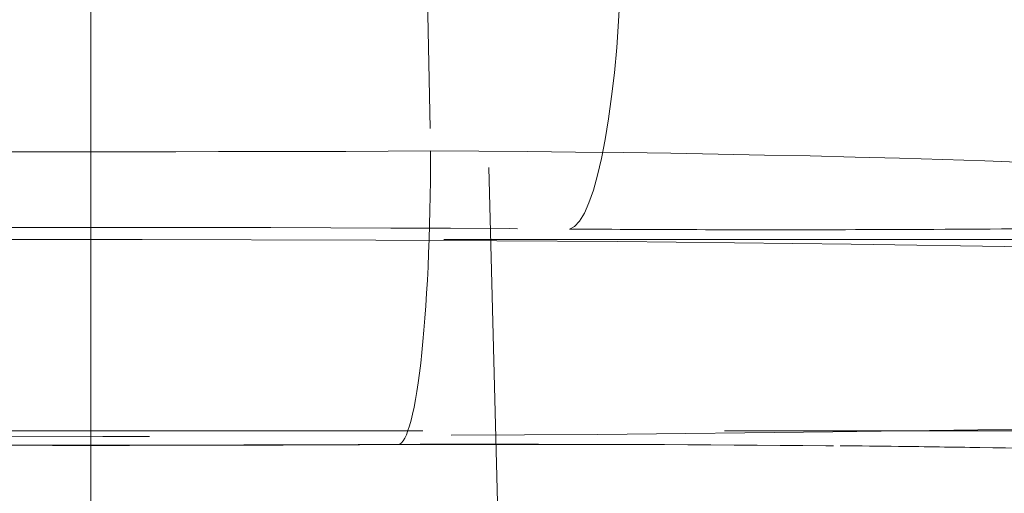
# Model space of a CAD drawing. Header units: millimetres. Extents: x -8.5 to 8.5, y 0 to 12.5.
# Tile 24 of 26: x -0.118 to 1.514, y 5.356 to 6.142. Entities that reach past the tile are written whole.
import ezdxf

# ---------------------------------------------------------------- set-up
doc = ezdxf.new("R2010")
doc.units = ezdxf.units.MM
doc.header["$LTSCALE"] = 10
doc.linetypes.add('ALLCAD_Strich', pattern=[0.2, 0.15, -0.05])
doc.layers.add('BESCH_KONT_verb_schn_grun_2d', color=10, linetype='Continuous')
doc.layers.add('BESCH_KONT_verb_schn_seit_2d', color=160, linetype='Continuous')

msp = doc.modelspace()

# ---------------------------------------------------------------- linework, layer by layer
at = {"layer": 'BESCH_KONT_verb_schn_grun_2d', "linetype": 'ALLCAD_Strich', "lineweight": 0}
for p, q in [((0.6981196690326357, 4.396911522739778), (0.5158530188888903, 11.45999999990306)), ((-0.05919712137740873, 5.77740000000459), (-4.085000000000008, 5.77740000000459)), ((0.05919712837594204, 5.77740000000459), (-0.05919712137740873, 5.77740000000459)), ((4.08499999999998, 5.77740000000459), (0.05919712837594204, 5.77740000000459)), ((2.549999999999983, 5.460000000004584), (-2.550000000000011, 5.460000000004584))]:
    msp.add_line(p, q, dxfattribs=at)
at = {"layer": 'BESCH_KONT_verb_schn_grun_2d', "linetype": 'ALLCAD_Strich', "lineweight": 0, "extrusion": (0, 0, -1)}
for centre, major_axis, ratio, start_param, end_param in [((-3655.439114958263, -28.28987562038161), (397.6642335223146, -3839.550476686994), 0.9467391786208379, -1.483358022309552, -1.481922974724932), ((0.5060682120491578, 5.937012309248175), (0.002280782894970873, -0.4999947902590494), 0.1133048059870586, -1.544036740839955, 0.04023756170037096), ((0.7334695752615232, 5.857589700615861), (1.500970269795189, -0.01334584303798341), 0.04344246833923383, -1.685161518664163, 0.01308147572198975), ((-1.173667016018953e-06, 5.614889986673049), (4.563808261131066, -1.151235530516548e-10), 0.03996803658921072, -1.745429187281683, -1.396162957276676), ((0, 5.614000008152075), (4.085000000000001, -2.211756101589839e-14), 0.03999999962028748, -2.220446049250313e-16, 4.697897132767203), ((0, 5.614000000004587), (-4.085, 0), 0.03999999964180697, -4.6978971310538, -3.141592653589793), ((3.31168038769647e-07, 5.614689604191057), (-4.464266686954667, 5.292686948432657e-10), 0.03996802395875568, -1.684400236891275, -1.457192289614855)]:
    msp.add_ellipse(centre, major_axis=major_axis, ratio=ratio, start_param=start_param, end_param=end_param, dxfattribs=at)
at = {"layer": 'BESCH_KONT_verb_schn_grun_2d', "linetype": 'ALLCAD_Strich', "lineweight": 0}
for centre, major_axis, ratio, start_param, end_param in [((0.792947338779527, 6.294122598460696), (-0.003527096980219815, -0.4999875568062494), 0.1736741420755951, 0.04059546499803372, 1.54568354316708), ((3.888260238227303e-07, 6.121023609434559), (4.964217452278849, 8.821075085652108e-10), 0.03996804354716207, -1.684404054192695, -1.457188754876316), ((0, 5.606107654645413), (4.277760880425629, 9.70459157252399e-14), 0.04004252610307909, 1.556957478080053, 1.584635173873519)]:
    msp.add_ellipse(centre, major_axis=major_axis, ratio=ratio, start_param=start_param, end_param=end_param, dxfattribs=at)
for points, knots in [([(2.637238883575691, 6.56690280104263), (2.638663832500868, 6.512554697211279), (2.649284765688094, 6.457757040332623), (2.686619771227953, 6.357261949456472), (2.713504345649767, 6.310127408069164), (2.778151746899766, 6.229593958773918), (2.817022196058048, 6.194797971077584), (2.871680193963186, 6.158300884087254), (2.887612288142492, 6.149061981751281), (2.925059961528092, 6.129820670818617), (2.945572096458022, 6.121689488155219), (2.972670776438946, 6.112330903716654), (2.981653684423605, 6.109818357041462), (2.995423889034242, 6.106230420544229), (2.99919840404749, 6.10550003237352), (3.00084792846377, 6.105175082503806), (3.001015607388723, 6.105144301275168), (3.001015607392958, 6.105144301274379), (2.997447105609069, 6.105772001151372), (2.979486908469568, 6.108307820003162), (2.957678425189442, 6.11087991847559), (2.884537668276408, 6.117724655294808), (2.822237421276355, 6.122271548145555), (2.649407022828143, 6.132161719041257), (2.52732841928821, 6.137456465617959), (2.237749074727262, 6.146968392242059), (2.062982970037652, 6.151123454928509), (1.687957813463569, 6.157188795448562), (1.482352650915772, 6.159094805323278), (1.114054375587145, 6.16014467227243), (0.9484827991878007, 6.159795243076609), (0.7878257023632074, 6.158649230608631)], [0, 0, 0, 0, 0.165195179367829, 0.165195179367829, 0.3269657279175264, 0.3269657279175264, 0.4857710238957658, 0.4857710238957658, 0.5505897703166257, 0.5505897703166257, 0.6484249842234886, 0.6484249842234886, 0.7270478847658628, 0.7270478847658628, 0.8223099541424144, 0.8223099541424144, 0.8483860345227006, 0.8483860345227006, 0.969485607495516, 0.969485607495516, 1.217951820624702, 1.217951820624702, 1.620995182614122, 1.620995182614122, 2.157676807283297, 2.157676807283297, 2.755545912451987, 2.755545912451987, 3.373552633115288, 3.373552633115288, 3.863304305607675, 3.863304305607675, 3.863304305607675, 3.863304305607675]), ([(3.137068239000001, 6.080323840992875), (3.137068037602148, 6.082854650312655), (3.134060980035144, 6.085428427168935), (3.127748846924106, 6.088032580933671), (3.119892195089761, 6.091273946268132), (3.106914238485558, 6.094562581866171), (3.088302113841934, 6.097868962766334), (3.067872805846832, 6.101498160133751), (3.040652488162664, 6.105148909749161), (3.006101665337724, 6.108774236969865), (2.994201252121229, 6.110022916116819), (2.981431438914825, 6.111268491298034), (2.967777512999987, 6.112508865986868), (2.939781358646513, 6.115052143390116), (2.908066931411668, 6.117573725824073), (2.872521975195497, 6.12005362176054), (2.832887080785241, 6.122818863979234), (2.788487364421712, 6.125532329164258), (2.73928786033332, 6.128164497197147), (2.721823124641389, 6.129098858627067), (2.703754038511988, 6.130022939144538), (2.685080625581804, 6.130935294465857), (2.653863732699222, 6.132460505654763), (2.620957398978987, 6.133952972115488), (2.586385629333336, 6.135406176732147), (2.558759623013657, 6.136567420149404), (2.530070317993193, 6.137703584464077), (2.500334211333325, 6.13881112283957), (2.485466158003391, 6.139364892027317), (2.470336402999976, 6.139911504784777), (2.454947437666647, 6.14045049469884), (2.447252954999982, 6.140719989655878), (2.439493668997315, 6.140987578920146), (2.431669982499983, 6.141253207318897), (2.423846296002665, 6.141518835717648), (2.414972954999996, 6.141814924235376), (2.408006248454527, 6.142044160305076), (2.333764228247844, 6.144487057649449), (2.255105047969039, 6.146715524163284), (2.172847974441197, 6.148706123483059), (2.077714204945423, 6.151008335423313), (1.977767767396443, 6.152992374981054), (1.874406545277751, 6.154631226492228), (1.798774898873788, 6.1558304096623), (1.721315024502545, 6.156844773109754), (1.642608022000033, 6.157667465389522), (1.619309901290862, 6.15791099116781), (1.595902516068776, 6.15813772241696), (1.572400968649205, 6.158347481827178), (1.478236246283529, 6.159187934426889), (1.382559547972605, 6.159755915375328), (1.286368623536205, 6.1600460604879), (1.202120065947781, 6.160300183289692), (1.117477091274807, 6.16034117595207), (1.033115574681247, 6.160169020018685), (0.9636408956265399, 6.160027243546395), (0.8943571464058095, 6.15974090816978), (0.8256340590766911, 6.159311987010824), (0.8118184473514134, 6.159225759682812), (0.7980254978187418, 6.159133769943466), (0.7842583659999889, 6.15903603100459)], [0, 0, 0, 0, 0.06125238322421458, 0.06125238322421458, 0.06125238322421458, 0.1374926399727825, 0.1374926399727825, 0.1374926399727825, 0.221176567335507, 0.221176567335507, 0.221176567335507, 0.25, 0.25, 0.25, 0.3090998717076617, 0.3090998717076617, 0.3090998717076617, 0.375, 0.375, 0.375, 0.3983930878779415, 0.3983930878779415, 0.3983930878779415, 0.4375, 0.4375, 0.4375, 0.46875, 0.46875, 0.46875, 0.484375, 0.484375, 0.484375, 0.4921875, 0.4921875, 0.4921875, 0.5, 0.5, 0.5, 0.5832553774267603, 0.5832553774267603, 0.5832553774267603, 0.6795437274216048, 0.6795437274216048, 0.6795437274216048, 0.75, 0.75, 0.75, 0.7708558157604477, 0.7708558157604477, 0.7708558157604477, 0.8544197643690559, 0.8544197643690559, 0.8544197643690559, 0.9276090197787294, 0.9276090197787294, 0.9276090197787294, 0.9878829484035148, 0.9878829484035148, 0.9878829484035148, 1, 1, 1, 1]), ([(0.7929473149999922, 5.794522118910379), (0.8675711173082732, 5.793995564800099), (0.9428820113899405, 5.793639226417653), (1.018395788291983, 5.793454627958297), (1.106869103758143, 5.793238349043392), (1.195620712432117, 5.793257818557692), (1.283862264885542, 5.793512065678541), (1.384701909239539, 5.793802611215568), (1.484875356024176, 5.794399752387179), (1.583230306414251, 5.795294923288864), (1.603466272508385, 5.795479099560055), (1.623625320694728, 5.795675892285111), (1.643697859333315, 5.795885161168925), (1.730770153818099, 5.796792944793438), (1.816213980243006, 5.797935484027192), (1.899251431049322, 5.799301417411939), (1.947758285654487, 5.80009933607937), (1.995444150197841, 5.800973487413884), (2.042167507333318, 5.80192054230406), (2.100096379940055, 5.803094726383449), (2.156545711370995, 5.804380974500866), (2.211246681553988, 5.805772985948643), (2.216369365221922, 5.805903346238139), (2.221476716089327, 5.806034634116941), (2.226568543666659, 5.806166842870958), (2.256300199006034, 5.806938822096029), (2.285502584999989, 5.807742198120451), (2.314137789, 5.808575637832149), (2.328455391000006, 5.808992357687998), (2.342631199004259, 5.809416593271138), (2.356660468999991, 5.8098481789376), (2.370689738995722, 5.810279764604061), (2.386031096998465, 5.810766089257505), (2.398303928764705, 5.81116481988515), (2.432079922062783, 5.81226216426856), (2.465463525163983, 5.813419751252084), (2.498292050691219, 5.81463911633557), (2.584218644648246, 5.817830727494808), (2.666395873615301, 5.821447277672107), (2.741656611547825, 5.825492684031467), (2.804808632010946, 5.828887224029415), (2.863073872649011, 5.832583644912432), (2.914406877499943, 5.836563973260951), (2.918608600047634, 5.836889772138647), (2.922763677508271, 5.83721746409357), (2.926870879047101, 5.837547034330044), (2.974667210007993, 5.841382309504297), (3.016000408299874, 5.845473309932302), (3.049045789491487, 5.84978448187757), (3.077021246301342, 5.853434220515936), (3.099049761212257, 5.857241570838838), (3.114064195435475, 5.861173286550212), (3.126070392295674, 5.864317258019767), (3.133588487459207, 5.867540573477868), (3.136115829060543, 5.870821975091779), (3.136748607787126, 5.871643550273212), (3.137068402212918, 5.872468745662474), (3.137068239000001, 5.873297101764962)], [0, 0, 0, 0, 0.06603319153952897, 0.06603319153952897, 0.06603319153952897, 0.1433988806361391, 0.1433988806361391, 0.1433988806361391, 0.2318099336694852, 0.2318099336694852, 0.2318099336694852, 0.25, 0.25, 0.25, 0.3289063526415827, 0.3289063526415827, 0.3289063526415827, 0.375, 0.375, 0.375, 0.4321481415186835, 0.4321481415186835, 0.4321481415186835, 0.4375, 0.4375, 0.4375, 0.46875, 0.46875, 0.46875, 0.484375, 0.484375, 0.484375, 0.5, 0.5, 0.5, 0.5430014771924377, 0.5430014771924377, 0.5430014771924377, 0.6555551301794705, 0.6555551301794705, 0.6555551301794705, 0.75, 0.75, 0.75, 0.757730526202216, 0.757730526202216, 0.757730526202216, 0.847692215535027, 0.847692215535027, 0.847692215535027, 0.92385170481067, 0.92385170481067, 0.92385170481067, 0.9847521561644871, 0.9847521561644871, 0.9847521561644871, 1, 1, 1, 1]), ([(2.234439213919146, 5.8443448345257), (2.235885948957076, 5.789997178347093), (2.246528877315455, 5.735203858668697), (2.28390344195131, 5.634725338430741), (2.310806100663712, 5.587602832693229), (2.375478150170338, 5.50710288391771), (2.414356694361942, 5.472327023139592), (2.468992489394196, 5.435870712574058), (2.484907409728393, 5.426647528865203), (2.522296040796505, 5.4074458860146), (2.542753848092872, 5.399335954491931), (2.569887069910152, 5.389964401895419), (2.578906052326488, 5.387443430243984), (2.592660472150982, 5.383862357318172), (2.59641338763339, 5.383136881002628), (2.598038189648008, 5.38281687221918), (2.598201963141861, 5.382786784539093), (2.59820196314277, 5.382786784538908), (2.594647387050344, 5.38341270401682), (2.576704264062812, 5.385947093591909), (2.554729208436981, 5.388537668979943), (2.48143770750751, 5.395389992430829), (2.419163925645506, 5.399930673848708), (2.246365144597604, 5.40981655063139), (2.124192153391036, 5.415112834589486), (1.834539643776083, 5.424622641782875), (1.659815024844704, 5.428775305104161), (1.284789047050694, 5.434838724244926), (1.079132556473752, 5.436743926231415), (0.752147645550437, 5.437674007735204), (0.6293321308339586, 5.437569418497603), (0.5083490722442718, 5.437017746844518)], [0, 0, 0, 0, 0.1651939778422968, 0.1651939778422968, 0.3269606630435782, 0.3269606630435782, 0.485748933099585, 0.485748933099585, 0.5505162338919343, 0.5505162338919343, 0.6482310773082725, 0.6482310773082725, 0.7270383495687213, 0.7270383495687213, 0.8221830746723, 0.8221830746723, 0.8479386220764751, 0.8479386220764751, 0.969117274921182, 0.969117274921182, 1.218601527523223, 1.218601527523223, 1.621161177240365, 1.621161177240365, 2.158061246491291, 2.158061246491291, 2.755752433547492, 2.755752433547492, 3.373885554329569, 3.373885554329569, 3.739239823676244, 3.739239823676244, 3.739239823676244, 3.739239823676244]), ([(2.734079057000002, 5.356880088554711), (2.734190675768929, 5.357208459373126), (2.734251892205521, 5.357537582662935), (2.734261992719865, 5.357867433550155), (2.734362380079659, 5.361145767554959), (2.729415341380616, 5.364496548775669), (2.718784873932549, 5.367891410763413), (2.706597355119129, 5.371783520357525), (2.686936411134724, 5.375733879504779), (2.65898476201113, 5.379689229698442), (2.638683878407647, 5.382561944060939), (2.614008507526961, 5.385437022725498), (2.58473343, 5.388290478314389), (2.570673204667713, 5.389660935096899), (2.555552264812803, 5.39102634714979), (2.539347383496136, 5.392383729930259), (2.493154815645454, 5.396252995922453), (2.438143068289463, 5.400058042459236), (2.374089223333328, 5.403725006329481), (2.367037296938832, 5.404128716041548), (2.359875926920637, 5.404530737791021), (2.352604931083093, 5.404930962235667), (2.315269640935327, 5.406986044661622), (2.275041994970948, 5.40899384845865), (2.231954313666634, 5.410940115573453), (2.20621484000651, 5.412102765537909), (2.179455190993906, 5.413243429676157), (2.151686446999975, 5.414358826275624), (2.137802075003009, 5.414916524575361), (2.123665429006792, 5.415467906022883), (2.109278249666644, 5.416012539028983), (2.102084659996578, 5.416284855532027), (2.094828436, 5.416555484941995), (2.087509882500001, 5.416824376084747), (2.080191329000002, 5.417093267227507), (2.07192037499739, 5.417392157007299), (2.065367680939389, 5.417625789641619), (1.983183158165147, 5.420556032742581), (1.894927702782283, 5.423214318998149), (1.801807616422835, 5.425564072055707), (1.697718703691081, 5.428190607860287), (1.58755139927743, 5.430431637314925), (1.47319385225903, 5.43224985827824), (1.428832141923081, 5.432955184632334), (1.383839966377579, 5.433596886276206), (1.338334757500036, 5.434173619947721), (1.274384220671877, 5.434984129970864), (1.209420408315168, 5.43566632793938), (1.143770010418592, 5.436216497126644), (1.043819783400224, 5.437054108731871), (0.9422778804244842, 5.437585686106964), (0.8403323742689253, 5.437805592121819), (0.7552592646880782, 5.437989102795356), (0.6699051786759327, 5.437955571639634), (0.5849540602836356, 5.437706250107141), (0.5586128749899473, 5.437628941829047), (0.5323104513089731, 5.437530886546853), (0.5060683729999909, 5.437412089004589)], [0, 0, 0, 0, 0.008167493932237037, 0.008167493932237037, 0.008167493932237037, 0.08934287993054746, 0.08934287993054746, 0.08934287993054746, 0.1824080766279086, 0.1824080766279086, 0.1824080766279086, 0.25, 0.25, 0.25, 0.2824630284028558, 0.2824630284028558, 0.2824630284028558, 0.375, 0.375, 0.375, 0.3851877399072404, 0.3851877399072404, 0.3851877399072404, 0.4375, 0.4375, 0.4375, 0.46875, 0.46875, 0.46875, 0.484375, 0.484375, 0.484375, 0.4921875, 0.4921875, 0.4921875, 0.5, 0.5, 0.5, 0.597985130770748, 0.597985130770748, 0.597985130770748, 0.7075121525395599, 0.7075121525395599, 0.7075121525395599, 0.75, 0.75, 0.75, 0.8097101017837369, 0.8097101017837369, 0.8097101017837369, 0.9006164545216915, 0.9006164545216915, 0.9006164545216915, 0.9764774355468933, 0.9764774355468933, 0.9764774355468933, 1, 1, 1, 1])]:
    msp.add_open_spline(points, degree=3, knots=knots, dxfattribs=at)
msp.add_open_spline([(0.508348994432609, 5.437017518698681), (0.1716157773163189, 5.435481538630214), (-0.1716158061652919, 5.43548154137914), (-0.5083490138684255, 5.43701752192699)], degree=3, dxfattribs=at)
at = {"layer": 'BESCH_KONT_verb_schn_seit_2d', "linetype": 'ALLCAD_Strich', "lineweight": 0}
for p, q in [((0, 12.44952696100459, -17.6), (0, 5.460000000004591, -17.6)), ((0, 5.460000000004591, -20.15), (0, 12.40501654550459, -20.15)), ((0, 5.460000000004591, -15.05), (0, 12.4050165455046, -15.05)), ((0, 11.4600000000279, -10.96296798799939), (0, 4.396911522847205, -11.14792147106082)), ((0, 5.84339202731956, -6.040669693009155), (0, 11.45999999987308, -6.203946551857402)), ((0, 11.46000000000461, -12.440512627), (0, 4.396911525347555, -12.62546610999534)), ((0, 5.922613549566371, -4.563266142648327), (0, 11.4600000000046, -4.708267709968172)), ((0, 10.66, 24.55), (0, 4.459999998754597, 24.55)), ((0, 4.042547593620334, -19.72669266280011), (0, 10.30000004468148, -19.7583054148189)), ((0, 10.3, -19.758379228), (0, 4.04254759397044, -19.72669266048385)), ((0, 10.3, -20.229917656), (0, 4.042547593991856, -20.19823108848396)), ((0, 10.30000000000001, -22.209844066), (0, 4.042547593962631, -22.10061982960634)), ((0, 10.30000000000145, -22.70137467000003), (0, 4.042547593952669, -22.59215043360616)), ((0, 8.157934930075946, 24.501367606), (0, 4.459999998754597, 24.501367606)), ((0, 4.460000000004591, 24.391474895), (0, 8.15326857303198, 24.391474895)), ((0, 8.113837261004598, 23.462867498), (0, 4.460000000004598, 23.462867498)), ((0, 4.460000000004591, 23.352974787), (0, 8.10917090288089, 23.352974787)), ((0, 5.777400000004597, 0.4000000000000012), (0, 7.110000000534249, 0.4000000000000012)), ((0, 7.109999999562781, 2.949999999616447), (0, 5.777400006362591, 4.484999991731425)), ((0, 7.109999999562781, -2.149999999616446), (0, 5.777399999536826, -3.68499999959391)), ((0, 6.566835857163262, 12.03863568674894), (0, 6.08032384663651, 12.05809616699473)), ((0, 6.51786499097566, 22.9966247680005), (0, 3.46000000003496, 23.05000000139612)), ((0, 6.477899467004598, 21.997486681), (0, 3.460000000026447, 22.05016431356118)), ((0, 3.459999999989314, 22.01150577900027), (0, 6.476354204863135, 21.95885511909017)), ((0, 6.359808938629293, 6.862962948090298), (0, 5.873296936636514, 6.882423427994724)), ((0, 6.244562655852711, -20.558549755), (0, 4.460000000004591, -20.558549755)), ((0, 6.216178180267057, -21.227004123), (0, 4.460000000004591, -21.227004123)), ((0, 4.460000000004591, -22.144395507), (0, 6.177223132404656, -22.144395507)), ((0, 6.172470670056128, -22.256315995), (0, 4.460000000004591, -22.256315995)), ((0, 6.164792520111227, -22.43713642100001), (0, 4.460000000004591, -22.43713642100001)), ((0, 4.460000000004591, -22.549056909), (0, 6.160040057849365, -22.549056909)), ((0, 4.460000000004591, -22.55), (0, 6.16000000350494, -22.55)), ((0, 5.936551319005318, 8.46378297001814), (0, 6.141592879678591, 13.58982203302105)), ((0, 5.994680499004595, 4.913014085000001), (0, 5.794972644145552, 4.924316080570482)), ((0, 5.994060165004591, 4.897505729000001), (0, 5.994149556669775, 4.899740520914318)), ((0, 5.994149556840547, 4.899740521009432), (0, 5.794448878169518, 4.911221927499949)), ((0, 5.992863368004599, 4.867585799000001), (0, 5.994060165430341, 4.897505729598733)), ((0, 5.994060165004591, 4.897505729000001), (0, 5.794359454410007, 4.908986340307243)), ((0, 5.993723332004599, 4.889084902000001), (0, 5.794014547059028, 4.900363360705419)), ((0, 5.991131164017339, 4.824280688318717), (0, 5.992863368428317, 4.867585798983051)), ((0, 5.992863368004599, 4.867585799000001), (0, 5.793158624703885, 4.878965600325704)), ((0, 5.992434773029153, 4.856870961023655), (0, 5.792468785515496, 4.861719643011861)), ((0, 5.792274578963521, 4.856864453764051), (0, 5.9922545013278, 4.852364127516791)), ((0, 5.992192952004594, 4.850825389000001), (0, 5.792213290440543, 4.855332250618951)), ((0, 5.980407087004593, 4.556178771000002), (0, 5.991131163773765, 4.824280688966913)), ((0, 5.991131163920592, 4.824280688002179), (0, 5.791178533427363, 4.829463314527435)), ((0, 5.991126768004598, 4.824170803), (0, 5.79117853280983, 4.8294633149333)), ((0, 5.981250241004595, 4.577257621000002), (0, 5.781520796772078, 4.588019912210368)), ((0, 5.980407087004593, 4.556178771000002), (0, 5.780562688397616, 4.564067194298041)), ((0, 5.968999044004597, 4.270977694), (0, 5.980407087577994, 4.556178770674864)), ((0, 5.979824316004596, 4.541609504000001), (0, 5.779872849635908, 4.546821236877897)), ((0, 5.969169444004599, 4.275237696), (0, 5.769448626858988, 4.286215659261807)), ((0, 5.967177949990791, 4.22545035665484), (0, 5.968999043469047, 4.270977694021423)), ((0, 5.968999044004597, 4.270977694), (0, 5.769269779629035, 4.281744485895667)), ((0, 5.968459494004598, 4.257488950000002), (0, 5.768758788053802, 4.268969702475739)), ((0, 5.968280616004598, 4.253017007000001), (0, 5.768579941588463, 4.264498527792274)), ((0, 5.96783545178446, 4.241887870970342), (0, 5.767980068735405, 4.249488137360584)), ((0, 5.966579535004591, 4.210489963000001), (0, 5.967177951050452, 4.225450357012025)), ((0, 5.967177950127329, 4.225450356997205), (0, 5.767200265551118, 4.230006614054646)), ((0, 5.966921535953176, 4.219039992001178), (0, 5.766944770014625, 4.223619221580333)), ((0, 5.966579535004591, 4.210489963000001), (0, 5.766599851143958, 4.214996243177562)), ((0, 5.965360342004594, 4.180010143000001), (0, 5.765386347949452, 4.184656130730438)), ((0, 5.765282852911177, 4.182071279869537), (0, 5.965261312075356, 4.177534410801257)), ((0, 5.922613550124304, -4.563266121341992), (0, 5.923892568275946, -4.531290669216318)), ((0, 5.876533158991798, 6.963328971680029), (0, 5.912720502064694, 7.868012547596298)), ((0, 5.849552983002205, 6.28882458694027), (0, 5.876533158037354, 6.963328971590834)), ((0, 5.876533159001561, 6.963328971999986), (0, 3.46000000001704, 6.950402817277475)), ((0, 5.82790465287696, 5.747616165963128), (0, 5.849552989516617, 6.288824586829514)), ((0, 3.460000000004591, 6.266586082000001), (0, 5.84955298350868, 6.288824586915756)), ((0, 5.732300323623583, -8.817962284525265), (0, 5.843392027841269, -6.040669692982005)), ((0, 5.838000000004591, 6.000000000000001), (0, 3.129999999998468, 6.000000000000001)), ((0, 5.827904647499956, 5.747616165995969), (0, 3.460000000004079, 5.766886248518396)), ((0, 5.799698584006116, 5.042464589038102), (0, 5.827904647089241, 5.747616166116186)), ((0, 5.516223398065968, -2.044415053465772), (0, 5.799698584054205, 5.04246458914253)), ((0, 3.459999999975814, 5.051822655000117), (0, 5.799698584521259, 5.042464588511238)), ((0, 5.777400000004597, 4.484571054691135), (0, 5.777400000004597, -3.684999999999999)), ((0, 5.614000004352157, 0.4000000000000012), (0, 5.777400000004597, 0.4000000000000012)), ((0, 5.777400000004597, -3.684999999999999), (0, 5.450600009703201, -3.684999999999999)), ((0, 4.396911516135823, -8.838945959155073), (0, 5.732300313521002, -8.81796227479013)), ((0, 5.355836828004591, -6.054079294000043), (0, 5.484295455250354, -2.842613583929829)), ((0, 5.460000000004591, -17.6), (0, 5.460000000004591, -20.15)), ((0, 5.460000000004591, -15.05), (0, 5.460000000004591, -17.6)), ((0, 4.460000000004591, -17.6), (0, 5.45999999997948, -17.6)), ((0, 5.460000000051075, -15.04999999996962), (0, 4.460000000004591, -13.52)), ((0, 5.460000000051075, -20.15000000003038), (0, 4.460000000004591, -21.68))]:
    msp.add_line(p, q, dxfattribs=at)
at = {"layer": 'BESCH_KONT_verb_schn_seit_2d', "linetype": 'Continuous', "lineweight": 0}
for p, q in [((0, 10.36523572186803, 27.82112948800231), (0, 1.549999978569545, 27.97499999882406)), ((0, 10.36523572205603, 8.977509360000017), (0, 1.55000000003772, 8.975000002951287)), ((0, 10.36523553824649, 27.32120556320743), (0, 1.549999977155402, 27.47507607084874)), ((0, 1.550000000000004, -23.975), (0, 10.30000000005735, -23.82226818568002)), ((0, 1.549999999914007, -23.00760784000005), (0, 10.29999999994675, -23.00262758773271))]:
    msp.add_line(p, q, dxfattribs=at)
at = {"layer": 'BESCH_KONT_verb_schn_seit_2d', "linetype": 'ALLCAD_Strich', "lineweight": 0, "extrusion": (1, 0, 0)}
for centre, radius, start, end in [((7.960000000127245, 10.95000000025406), 2.500000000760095, 96.2453987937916, 258.8916389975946), ((7.960000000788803, -4.549999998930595), 2.500000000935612, 112.0182385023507, 243.1187992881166), ((7.960000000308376, 10.95000000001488), 3.700000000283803, 119.0137745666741, 236.4050053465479), ((7.960000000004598, -4.55), 3.500000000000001, 134.2845191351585, 214.0282735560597)]:
    msp.add_arc(centre, radius, start, end, dxfattribs=at)
for centre, major_axis, ratio, start_param, end_param in [((0, -28.31012986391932, 1232.690418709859), (0, 3857.344921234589, -135.1416572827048), 0.3201052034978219, -1.55070736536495, -1.549272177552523), ((0, 6.294122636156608, 4.893069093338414), (0, -0.4996003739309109, 0.01998402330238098), 0.9847786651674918, -1.50508750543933, 6.672217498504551e-07), ((0, 5.85648050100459, -6.047983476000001), (0, -0.4996004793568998, 0.0199840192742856), 0.0135744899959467, -1.544052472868, -1.990589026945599e-09)]:
    msp.add_ellipse(centre, major_axis=major_axis, ratio=ratio, start_param=start_param, end_param=end_param, dxfattribs=at)
at = {"layer": 'BESCH_KONT_verb_schn_seit_2d', "linetype": 'ALLCAD_Strich', "lineweight": 0, "extrusion": (-1, 0, 0)}
for centre, major_axis, ratio, start_param, end_param in [((0, 5.937012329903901, -4.034688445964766), (0, -0.499600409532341, 0.01998397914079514), 0.9935499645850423, -1.584274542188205, 5.09654283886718e-07), ((0, 5.857588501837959, -6.020421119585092), (0, -0.06521815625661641, -1.498844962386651), 0.008867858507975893, -4.726284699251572, -3.028062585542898)]:
    msp.add_ellipse(centre, major_axis=major_axis, ratio=ratio, start_param=start_param, end_param=end_param, dxfattribs=at)
at = {"layer": 'BESCH_KONT_verb_schn_seit_2d', "linetype": 'ALLCAD_Strich', "lineweight": 0}
for points in [[(0, 11.46000000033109, -4.682514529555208), (0, 9.614247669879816, -4.629574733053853), (0, 7.768515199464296, -4.575946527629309), (0, 5.922805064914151, -4.521574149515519)], [(0, 6.141592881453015, 13.58982203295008), (0, 6.141524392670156, 13.58810981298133), (0, 6.141455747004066, 13.58639367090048), (0, 6.14138694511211, 13.58467362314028)], [(0, 5.995309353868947, 4.928735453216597), (0, 5.928741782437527, 4.932546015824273), (0, 5.862174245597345, 4.936357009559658), (0, 5.795606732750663, 4.940168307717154)], [(0, 5.873296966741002, 6.882423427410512), (0, 5.865299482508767, 6.68249724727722), (0, 5.857206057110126, 6.480151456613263), (0, 5.849552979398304, 6.288824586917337)]]:
    msp.add_open_spline(points, degree=3, dxfattribs=at)
for points, knots in [([(0, 6.284024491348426, 5.462262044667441), (0, 6.230015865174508, 5.460871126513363), (0, 6.175543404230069, 5.45047709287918), (0, 6.074986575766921, 5.413617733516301), (0, 6.027518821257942, 5.386988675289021), (0, 5.944367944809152, 5.320957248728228), (0, 5.90765765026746, 5.280724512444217), (0, 5.849481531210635, 5.191860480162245), (0, 5.827291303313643, 5.142123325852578), (0, 5.804276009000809, 5.055483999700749), (0, 5.798748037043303, 5.01869984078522), (0, 5.79729644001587, 4.982410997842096)], [0, 0, 0, 0, 0.1620796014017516, 0.1620796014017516, 0.321298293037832, 0.321298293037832, 0.4806199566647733, 0.4806199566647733, 0.6399383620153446, 0.6399383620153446, 0.7495524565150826, 0.7495524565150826, 0.7495524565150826, 0.7495524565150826]), ([(0, 5.827904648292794, 5.747616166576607), (0, 5.826928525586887, 5.723213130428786), (0, 5.825968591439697, 5.699214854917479), (0, 5.818243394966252, 5.506085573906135), (0, 5.812213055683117, 5.355326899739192), (0, 5.802576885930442, 5.114421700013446), (0, 5.798846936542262, 5.021174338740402), (0, 5.795307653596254, 4.932691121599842), (0, 5.794453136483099, 4.911329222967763), (0, 5.793665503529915, 4.891637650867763), (0, 5.793484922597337, 4.887122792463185), (0, 5.793352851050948, 4.883820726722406), (0, 5.793328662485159, 4.883215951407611), (0, 5.793311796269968, 4.88279427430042), (0, 5.793308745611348, 4.882718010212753), (0, 5.793307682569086, 4.882691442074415), (0, 5.793307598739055, 4.882689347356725), (0, 5.793307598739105, 4.882689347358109), (0, 5.793307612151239, 4.882689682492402), (0, 5.793307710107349, 4.882692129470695), (0, 5.793307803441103, 4.88269446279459), (0, 5.79330835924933, 4.882708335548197), (0, 5.793308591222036, 4.882714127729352), (0, 5.793309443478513, 4.882735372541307), (0, 5.793309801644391, 4.882744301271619), (0, 5.793311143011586, 4.882777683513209), (0, 5.793311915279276, 4.882796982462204), (0, 5.793315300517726, 4.88288079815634), (0, 5.793316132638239, 4.882901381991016), (0, 5.793318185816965, 4.882952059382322), (0, 5.793319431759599, 4.882982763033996), (0, 5.793323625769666, 4.883085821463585), (0, 5.793327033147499, 4.883169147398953), (0, 5.793343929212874, 4.883579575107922), (0, 5.79335849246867, 4.883925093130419), (0, 5.793835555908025, 4.894969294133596), (0, 5.794643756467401, 4.905679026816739), (0, 5.798926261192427, 4.945357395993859), (0, 5.804630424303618, 4.974209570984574), (0, 5.827782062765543, 5.053864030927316), (0, 5.851524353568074, 5.103666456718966), (0, 5.912458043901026, 5.191434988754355), (0, 5.950227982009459, 5.230637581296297), (0, 6.03514249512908, 5.294400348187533), (0, 6.083348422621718, 5.319747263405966), (0, 6.179774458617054, 5.352138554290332), (0, 6.228646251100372, 5.360916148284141), (0, 6.27723657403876, 5.362439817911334)], [1.201768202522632, 1.201768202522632, 1.201768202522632, 1.201768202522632, 1.290401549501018, 1.290401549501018, 1.928257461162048, 1.928257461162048, 2.564770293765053, 2.564770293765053, 2.879446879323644, 2.879446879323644, 3.038480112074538, 3.038480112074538, 3.098076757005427, 3.098076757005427, 3.120423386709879, 3.120423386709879, 3.123431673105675, 3.123431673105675, 3.124613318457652, 3.124613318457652, 3.126621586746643, 3.126621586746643, 3.127625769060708, 3.127625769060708, 3.128127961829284, 3.128127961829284, 3.128632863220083, 3.128632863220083, 3.128759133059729, 3.128759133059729, 3.128886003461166, 3.128886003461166, 3.129143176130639, 3.129143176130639, 3.130160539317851, 3.130160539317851, 3.162327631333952, 3.162327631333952, 3.249886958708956, 3.249886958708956, 3.411179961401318, 3.411179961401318, 3.570427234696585, 3.570427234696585, 3.729747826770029, 3.729747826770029, 3.875590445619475, 3.875590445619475, 3.875590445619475, 3.875590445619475]), ([(0, 6.141592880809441, 13.58982198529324), (0, 6.094225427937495, 13.55735083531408), (0, 6.047726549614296, 13.52360363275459), (0, 6.002174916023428, 13.48862849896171), (0, 5.842902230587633, 13.36633686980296), (0, 5.695210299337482, 13.22903288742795), (0, 5.561647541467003, 13.07909604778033), (0, 5.42188386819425, 12.92219809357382), (0, 5.297591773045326, 12.75146704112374), (0, 5.191214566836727, 12.57021988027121), (0, 5.083584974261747, 12.38683888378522), (0, 4.994294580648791, 12.19269270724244), (0, 4.925108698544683, 11.99163010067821), (0, 4.856409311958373, 11.79198130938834), (0, 4.807532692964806, 11.58551301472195), (0, 4.779432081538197, 11.37625513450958), (0, 4.751419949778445, 11.16765613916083), (0, 4.744053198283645, 10.95628509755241), (0, 4.75747478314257, 10.74624173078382), (0, 4.770938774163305, 10.53553472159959), (0, 4.805322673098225, 10.32616379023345), (0, 4.859956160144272, 10.12221551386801), (0, 4.914976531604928, 9.916822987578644), (0, 4.990534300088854, 9.71693018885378), (0, 5.08513672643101, 9.526499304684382), (0, 5.178638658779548, 9.338283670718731), (0, 5.290744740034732, 9.159311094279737), (0, 5.419247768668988, 8.993061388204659), (0, 5.54205050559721, 8.834186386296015), (0, 5.679827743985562, 8.68693053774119), (0, 5.830205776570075, 8.553842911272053), (0, 5.864993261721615, 8.52305527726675), (0, 5.900455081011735, 8.493025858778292), (0, 5.93655132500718, 8.463783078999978)], [0, 0, 0, 0, 0.02895213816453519, 0.02895213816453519, 0.02895213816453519, 0.130184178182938, 0.130184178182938, 0.130184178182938, 0.2361161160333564, 0.2361161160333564, 0.2361161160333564, 0.3432951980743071, 0.3432951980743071, 0.3432951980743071, 0.4497206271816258, 0.4497206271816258, 0.4497206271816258, 0.5558109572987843, 0.5558109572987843, 0.5558109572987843, 0.6622364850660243, 0.6622364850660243, 0.6622364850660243, 0.7694156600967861, 0.7694156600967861, 0.7694156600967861, 0.8753480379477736, 0.8753480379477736, 0.8753480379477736, 0.9765813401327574, 0.9765813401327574, 0.9765813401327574, 1, 1, 1, 1]), ([(0, 6.141592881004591, 13.589822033), (0, 6.0442747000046, 13.523050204), (0, 5.904445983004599, 13.415255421), (0, 5.752072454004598, 13.276130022), (0, 5.689075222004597, 13.213640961), (0, 5.647589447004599, 13.171345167), (0, 5.62831804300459, 13.151187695), (0, 5.521089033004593, 13.035722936), (0, 5.441321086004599, 12.939107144), (0, 5.293815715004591, 12.737387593), (0, 5.2267825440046, 12.633531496), (0, 5.101929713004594, 12.412340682), (0, 5.046412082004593, 12.298756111), (0, 4.949194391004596, 12.065608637), (0, 4.90714230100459, 11.944805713), (0, 4.803824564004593, 11.580869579), (0, 4.764197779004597, 11.332292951), (0, 4.743641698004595, 10.827995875), (0, 4.762791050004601, 10.578990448), (0, 4.836643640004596, 10.205199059), (0, 4.868444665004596, 10.082843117), (0, 4.946413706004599, 9.842613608), (0, 4.993400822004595, 9.722964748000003), (0, 5.098465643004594, 9.495250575), (0, 5.186949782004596, 9.329859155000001), (0, 5.307130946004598, 9.146342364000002), (0, 5.362269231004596, 9.06971514), (0, 5.39983521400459, 9.019079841), (0, 5.420150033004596, 8.992554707), (0, 5.586306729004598, 8.781631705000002), (0, 5.752286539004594, 8.613186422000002), (0, 5.936551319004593, 8.46378297)], [0, 0, 0, 0, 0.0625, 0.09375, 0.109375, 0.109375, 0.125, 0.125, 0.1875, 0.1875, 0.25, 0.25, 0.3125, 0.3125, 0.375, 0.375, 0.5, 0.5, 0.625, 0.625, 0.6875, 0.6875, 0.75, 0.75, 0.8125, 0.84375, 0.859375, 0.859375, 0.875, 0.875, 1, 1, 1, 1]), ([(0, 5.994149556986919, 4.89974052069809), (0, 5.994156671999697, 4.899918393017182), (0, 5.994156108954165, 4.899904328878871), (0, 5.994230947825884, 4.901775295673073), (0, 5.99430581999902, 4.903647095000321), (0, 5.994454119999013, 4.907354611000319), (0, 5.994661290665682, 4.912533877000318), (0, 5.994764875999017, 4.915123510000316), (0, 5.994878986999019, 4.917976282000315), (0, 5.995025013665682, 4.921626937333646), (0, 5.995098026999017, 4.923452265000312), (0, 5.995176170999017, 4.925405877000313), (0, 5.995238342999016, 4.926960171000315), (0, 5.995283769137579, 4.92809582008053), (0, 5.995309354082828, 4.928735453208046), (0, 5.995309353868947, 4.928735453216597)], [0, 0, 0, 0, 5.151700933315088e-05, 5.151700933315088e-05, 5.151700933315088e-05, 0.0001030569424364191, 0.0001030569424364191, 0.0001030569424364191, 0.0001288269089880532, 0.0001288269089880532, 0.0001288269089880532, 0.0001417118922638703, 0.0001417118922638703, 0.0001417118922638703, 0.0001511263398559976, 0.0001511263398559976, 0.0001511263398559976, 0.0001511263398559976]), ([(0, 5.992359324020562, 4.854984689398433), (0, 5.959029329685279, 4.855734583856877), (0, 5.925699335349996, 4.856484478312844), (0, 5.859039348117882, 4.857984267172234), (0, 5.825709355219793, 4.858734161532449), (0, 5.792379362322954, 4.859484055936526)], [-0.02000306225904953, -0.02000306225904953, -0.02000306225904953, -0.02000306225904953, -0.0100015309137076, -0.0100015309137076, 0, 0, 0, 0]), ([(0, 5.965261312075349, 4.177534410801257), (0, 5.965261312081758, 4.177534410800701), (0, 5.965275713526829, 4.177894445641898), (0, 5.96530878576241, 4.178721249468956), (0, 5.965397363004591, 4.180935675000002), (0, 5.965563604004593, 4.185091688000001), (0, 5.965731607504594, 4.189291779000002), (0, 5.965899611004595, 4.193491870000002), (0, 5.966117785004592, 4.198946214), (0, 5.966191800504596, 4.200796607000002), (0, 5.966265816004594, 4.202647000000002), (0, 5.966292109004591, 4.203304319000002), (0, 5.966319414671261, 4.203986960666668), (0, 5.966374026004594, 4.205352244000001), (0, 5.966480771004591, 4.208020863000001), (0, 5.966506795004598, 4.208671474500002), (0, 5.966532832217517, 4.20932241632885), (0, 5.966546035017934, 4.209680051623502), (0, 5.966579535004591, 4.210489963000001)], [2.131129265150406e-05, 2.131129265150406e-05, 2.131129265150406e-05, 2.131129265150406e-05, 3.418493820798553e-05, 3.418493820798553e-05, 3.418493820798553e-05, 6.866437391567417e-05, 6.866437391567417e-05, 6.866437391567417e-05, 0.0001031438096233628, 0.0001031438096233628, 0.0001031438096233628, 0.0001376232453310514, 0.0001376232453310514, 0.0001376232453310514, 0.0002065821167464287, 0.0002065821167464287, 0.0002065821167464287, 0.000275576, 0.000275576, 0.000275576, 0.000275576]), ([(0, 5.912720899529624, 7.868022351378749), (0, 5.91272089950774, 7.868022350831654), (0, 5.912913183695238, 7.872829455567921), (0, 5.913700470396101, 7.892511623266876), (0, 5.914322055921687, 7.908051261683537), (0, 5.916469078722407, 7.961726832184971), (0, 5.918284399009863, 8.00710997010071), (0, 5.922749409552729, 8.118735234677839), (0, 5.925417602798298, 8.185439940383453), (0, 5.930924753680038, 8.323118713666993), (0, 5.933739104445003, 8.39347747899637), (0, 5.936551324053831, 8.463782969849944)], [4.328456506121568e-06, 4.328456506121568e-06, 4.328456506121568e-06, 4.328456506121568e-06, 0.01111082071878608, 0.01111082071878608, 0.02316242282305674, 0.02316242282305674, 0.04317023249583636, 0.04317023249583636, 0.06509348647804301, 0.06509348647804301, 0.08605579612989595, 0.08605579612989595, 0.08605579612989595, 0.08605579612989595]), ([(0, 5.922804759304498, -4.521574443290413), (0, 5.868802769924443, -4.519983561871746), (0, 5.814370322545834, -4.509388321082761), (0, 5.713951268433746, -4.472157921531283), (0, 5.666582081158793, -4.445353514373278), (0, 5.58367568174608, -4.379015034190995), (0, 5.547114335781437, -4.338646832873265), (0, 5.489267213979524, -4.249568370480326), (0, 5.467261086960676, -4.1997496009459), (0, 5.447159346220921, -4.122934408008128), (0, 5.442500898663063, -4.096887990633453), (0, 5.438627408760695, -4.05749362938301), (0, 5.437854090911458, -4.044206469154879), (0, 5.437520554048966, -4.025941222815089), (0, 5.437504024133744, -4.020960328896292), (0, 5.437605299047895, -4.012245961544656), (0, 5.437691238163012, -4.008492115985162), (0, 5.437829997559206, -4.004415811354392), (0, 5.437842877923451, -4.004049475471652), (0, 5.437861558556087, -4.003533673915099), (0, 5.437867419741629, -4.003374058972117), (0, 5.437878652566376, -4.003071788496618), (0, 5.437884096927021, -4.002927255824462), (0, 5.437893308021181, -4.002684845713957), (0, 5.437897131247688, -4.002585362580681), (0, 5.437905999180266, -4.002355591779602), (0, 5.437909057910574, -4.002277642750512), (0, 5.437929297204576, -4.001761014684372), (0, 5.437922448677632, -4.001937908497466), (0, 5.437922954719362, -4.001925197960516), (0, 5.437922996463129, -4.001924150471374), (0, 5.43792299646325, -4.001924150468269), (0, 5.437922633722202, -4.001933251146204), (0, 5.437919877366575, -4.002002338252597), (0, 5.437914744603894, -4.002130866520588), (0, 5.437886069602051, -4.002848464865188), (0, 5.437844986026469, -4.003875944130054), (0, 5.437604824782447, -4.009880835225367), (0, 5.437252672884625, -4.01868378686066), (0, 5.435246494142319, -4.068836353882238), (0, 5.432331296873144, -4.141718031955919), (0, 5.425258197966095, -4.318544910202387), (0, 5.42164540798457, -4.408864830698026), (0, 5.417518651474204, -4.512033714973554)], [0, 0, 0, 0, 0.1620762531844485, 0.1620762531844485, 0.3212955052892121, 0.3212955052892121, 0.4806172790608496, 0.4806172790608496, 0.6399353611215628, 0.6399353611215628, 0.7188228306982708, 0.7188228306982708, 0.758688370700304, 0.758688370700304, 0.7736277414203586, 0.7736277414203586, 0.7848335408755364, 0.7848335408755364, 0.7859361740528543, 0.7859361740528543, 0.7864376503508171, 0.7864376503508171, 0.7869431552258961, 0.7869431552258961, 0.7874506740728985, 0.7874506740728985, 0.7884669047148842, 0.7884669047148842, 0.796537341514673, 0.796537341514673, 0.7986223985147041, 0.7986223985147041, 0.8049254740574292, 0.8049254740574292, 0.8300901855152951, 0.8300901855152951, 0.905595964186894, 0.905595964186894, 1.132436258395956, 1.132436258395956, 1.779807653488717, 1.779807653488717, 2.244065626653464, 2.244065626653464, 2.244065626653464, 2.244065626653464]), ([(0, 5.436261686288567, -4.043457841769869), (0, 5.43593195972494, -4.051701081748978), (0, 5.435806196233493, -4.059960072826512), (0, 5.436391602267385, -4.121315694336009), (0, 5.445581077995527, -4.174997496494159), (0, 5.4799523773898, -4.275494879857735), (0, 5.505562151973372, -4.32356125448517), (0, 5.569794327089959, -4.408134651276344), (0, 5.609212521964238, -4.445696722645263), (0, 5.697074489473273, -4.505977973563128), (0, 5.746688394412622, -4.529350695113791), (0, 5.838453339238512, -4.555656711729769), (0, 5.880626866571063, -4.562153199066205), (0, 5.922613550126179, -4.563266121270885)], [0, 0, 0, 0, 0.02475708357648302, 0.02475708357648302, 0.1840752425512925, 0.1840752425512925, 0.3433947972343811, 0.3433947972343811, 0.5026751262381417, 0.5026751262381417, 0.6630539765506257, 0.6630539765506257, 0.7890582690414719, 0.7890582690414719, 0.7890582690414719, 0.7890582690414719]), ([(0, 5.281287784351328, -8.351399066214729), (0, 5.296242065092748, -8.36742247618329), (0, 5.320250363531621, -8.392648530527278), (0, 5.383514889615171, -8.458624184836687), (0, 5.42418828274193, -8.500797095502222), (0, 5.508262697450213, -8.587684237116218), (0, 5.55163717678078, -8.632391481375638), (0, 5.639670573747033, -8.7229456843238), (0, 5.684725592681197, -8.769200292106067), (0, 5.730603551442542, -8.816223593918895), (0, 5.731452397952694, -8.817093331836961), (0, 5.732300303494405, -8.817962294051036)], [0, 0, 0, 0, 0.01855895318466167, 0.01855895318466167, 0.03967386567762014, 0.03967386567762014, 0.05918942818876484, 0.05918942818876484, 0.07838974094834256, 0.07838974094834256, 0.07875121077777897, 0.07875121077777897, 0.07875121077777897, 0.07875121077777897]), ([(0, 5.484295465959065, -2.842613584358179), (0, 5.487849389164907, -2.753765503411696), (0, 5.491438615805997, -2.664034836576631), (0, 5.498192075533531, -2.495198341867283), (0, 5.501430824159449, -2.414229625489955), (0, 5.507574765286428, -2.260631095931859), (0, 5.510106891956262, -2.197327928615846), (0, 5.51337005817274, -2.115748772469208), (0, 5.51448648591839, -2.087838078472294), (0, 5.515879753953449, -2.053006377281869), (0, 5.516223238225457, -2.044419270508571), (0, 5.516223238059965, -2.04441927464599)], [9.999996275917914e-07, 9.999996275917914e-07, 9.999996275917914e-07, 9.999996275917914e-07, 0.02667671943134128, 0.02667671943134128, 0.05166887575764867, 0.05166887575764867, 0.07809459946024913, 0.07809459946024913, 0.09712944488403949, 0.09712944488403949, 0.1137606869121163, 0.1137606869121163, 0.1137606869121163, 0.1137606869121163]), ([(0, 5.48429546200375, -2.842613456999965), (0, 5.43376973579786, -2.915635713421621), (0, 5.386480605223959, -2.990902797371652), (0, 5.342625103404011, -3.068129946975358), (0, 5.251148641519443, -3.229215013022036), (0, 5.17461126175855, -3.398827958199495), (0, 5.114355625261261, -3.574055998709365), (0, 5.050463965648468, -3.759857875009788), (0, 5.004878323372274, -3.95197295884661), (0, 4.978488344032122, -4.146696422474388), (0, 4.951610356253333, -4.345020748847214), (0, 4.94464453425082, -4.546050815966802), (0, 4.957730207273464, -4.745759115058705), (0, 4.970578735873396, -4.941848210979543), (0, 5.002758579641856, -5.136663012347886), (0, 5.05363858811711, -5.326445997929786), (0, 5.101624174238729, -5.505432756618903), (0, 5.166242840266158, -5.679943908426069), (0, 5.246355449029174, -5.846979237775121), (0, 5.280134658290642, -5.917409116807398), (0, 5.316668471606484, -5.986509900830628), (0, 5.355836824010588, -6.054079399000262)], [0, 0, 0, 0, 0.07856971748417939, 0.07856971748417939, 0.07856971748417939, 0.2424551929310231, 0.2424551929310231, 0.2424551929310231, 0.416230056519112, 0.416230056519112, 0.416230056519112, 0.5932183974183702, 0.5932183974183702, 0.5932183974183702, 0.7669992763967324, 0.7669992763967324, 0.7669992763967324, 0.9308942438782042, 0.9308942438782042, 0.9308942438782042, 1, 1, 1, 1]), ([(0, 5.484295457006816, -2.842613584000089), (0, 5.433593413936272, -2.915939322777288), (0, 5.386378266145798, -2.991114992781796), (0, 5.342634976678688, -3.068135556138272), (0, 5.320042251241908, -3.107915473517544), (0, 5.298377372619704, -3.148188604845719), (0, 5.277643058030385, -3.18895499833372), (0, 5.2472033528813, -3.248803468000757), (0, 5.218764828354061, -3.309714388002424), (0, 5.192327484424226, -3.37168775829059), (0, 5.179108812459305, -3.402674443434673), (0, 5.166390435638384, -3.4339267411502), (0, 5.154172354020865, -3.465444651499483), (0, 5.148063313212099, -3.481203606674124), (0, 5.142079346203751, -3.49702896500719), (0, 5.136220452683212, -3.512920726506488), (0, 5.130361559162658, -3.528812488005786), (0, 5.125130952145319, -3.543332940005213), (0, 5.119018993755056, -3.560795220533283), (0, 5.117470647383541, -3.565218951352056), (0, 5.115933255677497, -3.569645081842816), (0, 5.114406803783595, -3.574073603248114), (0, 5.050020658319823, -3.760869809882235), (0, 5.004870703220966, -3.951827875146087), (0, 4.978497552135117, -4.146697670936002), (0, 4.966006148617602, -4.238995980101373), (0, 4.957767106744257, -4.332187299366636), (0, 4.953877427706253, -4.426271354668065), (0, 4.949448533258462, -4.533398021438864), (0, 4.950684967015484, -4.639896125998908), (0, 4.957559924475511, -4.745770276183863), (0, 4.960229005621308, -4.786874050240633), (0, 4.963750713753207, -4.827883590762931), (0, 4.968126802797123, -4.868798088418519), (0, 4.975950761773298, -4.941948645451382), (0, 4.986499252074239, -5.014797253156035), (0, 4.999772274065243, -5.087343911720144), (0, 5.006408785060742, -5.123617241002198), (0, 5.013726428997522, -5.159815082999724), (0, 5.021725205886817, -5.195937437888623), (0, 5.025724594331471, -5.213998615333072), (0, 5.029894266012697, -5.232040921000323), (0, 5.034234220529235, -5.250064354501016), (0, 5.038574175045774, -5.26808778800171), (0, 5.043469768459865, -5.287573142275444), (0, 5.04776181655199, -5.304078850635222), (0, 5.049702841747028, -5.3115433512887), (0, 5.051671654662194, -5.318996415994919), (0, 5.053668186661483, -5.32643806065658), (0, 5.078492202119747, -5.418964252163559), (0, 5.107587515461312, -5.509727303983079), (0, 5.140829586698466, -5.598766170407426), (0, 5.159176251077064, -5.647907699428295), (0, 5.178789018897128, -5.696523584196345), (0, 5.199667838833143, -5.744614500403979), (0, 5.214595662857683, -5.77899827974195), (0, 5.230170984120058, -5.813113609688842), (0, 5.246398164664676, -5.846958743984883), (0, 5.280059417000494, -5.917166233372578), (0, 5.316521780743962, -5.986213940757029), (0, 5.35583682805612, -6.054079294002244)], [0, 0, 0, 0, 0.08242748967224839, 0.08242748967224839, 0.08242748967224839, 0.125, 0.125, 0.125, 0.1875, 0.1875, 0.1875, 0.21875, 0.21875, 0.21875, 0.234375, 0.234375, 0.234375, 0.25, 0.25, 0.25, 0.253958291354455, 0.253958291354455, 0.253958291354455, 0.4209200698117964, 0.4209200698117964, 0.4209200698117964, 0.5, 0.5, 0.5, 0.5900425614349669, 0.5900425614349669, 0.5900425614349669, 0.625, 0.625, 0.625, 0.6875, 0.6875, 0.6875, 0.71875, 0.71875, 0.71875, 0.734375, 0.734375, 0.734375, 0.75, 0.75, 0.75, 0.757066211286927, 0.757066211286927, 0.757066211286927, 0.8449244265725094, 0.8449244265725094, 0.8449244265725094, 0.8934143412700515, 0.8934143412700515, 0.8934143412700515, 0.9280833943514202, 0.9280833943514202, 0.9280833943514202, 1, 1, 1, 1])]:
    msp.add_open_spline(points, degree=3, knots=knots, dxfattribs=at)

doc.saveas('drawing.dxf')
